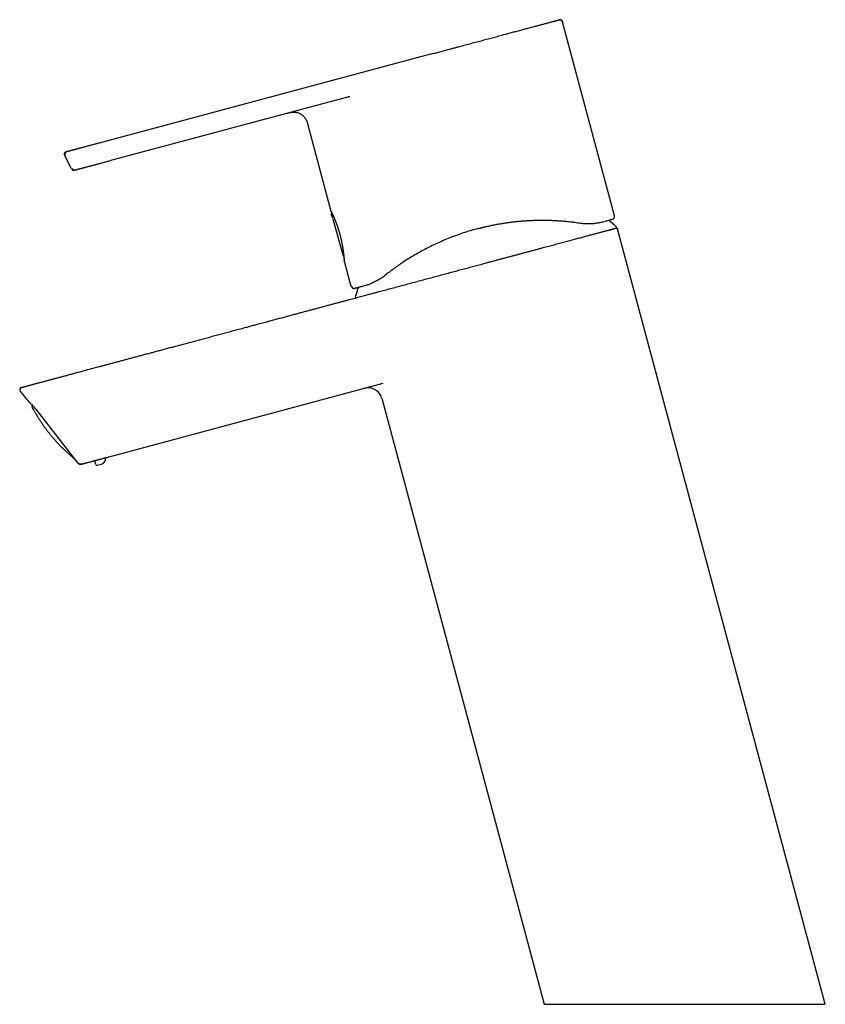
# Model space of a CAD drawing. Header units: millimetres. Extents: x 8 to 897, y 12 to 816.
# Tile 3 of 56: x 47 to 191, y 594 to 770. Entities that reach past the tile are written whole.
import ezdxf

# ---------------------------------------------------------------- set-up
doc = ezdxf.new("R2010")
doc.units = ezdxf.units.MM

msp = doc.modelspace()

# ---------------------------------------------------------------- linework, layer by layer
at = {"color": 7, "linetype": 'Continuous', "lineweight": 30}
for p, q in [((143.28, 770.07), (143.35, 770.08)), ((153.18, 735.1), (143.9, 769.71)), ((120.37, 763.93), (61.64, 748.19)), ((105.74, 756.35), (63.03, 744.91)), ((102.61, 735.87), (98.48, 751.27)), ((55.02, 745.9), (56.15, 743.57)), ((55.28, 746.49), (55.41, 746.52)), ((56.86, 743.25), (56.81, 743.24)), ((56.99, 743.29), (56.86, 743.25)), ((102.63, 735.82), (102.61, 735.85)), ((102.62, 735.83), (102.62, 735.82)), ((102.64, 735.31), (102.64, 735.31)), ((102.74, 735.6), (102.71, 735.58)), ((102.93, 734.58), (102.93, 734.58)), ((102.94, 734.53), (104.55, 728.52)), ((151.1, 734.02), (151.1, 734.02)), ((151.14, 734.03), (151.18, 734.04)), ((151.17, 734.04), (151.42, 734.11)), ((152.83, 734.48), (152.86, 734.49)), ((190.83, 594.34), (153.74, 732.76)), ((104.93, 727.23), (104.93, 727.22)), ((106.19, 722.5), (104.93, 727.19)), ((106.19, 722.51), (106.19, 722.5)), ((106.8, 722.15), (106.8, 722.15)), ((62.99, 692.08), (111.9, 705.19)), ((47.09, 703.81), (48.21, 702.38)), ((48.22, 702.38), (48.21, 702.38)), ((111.63, 702.53), (140.62, 594.34)), ((50.06, 700.34), (57.35, 691.02)), ((56.69, 691.8), (56.81, 691.71)), ((57.35, 691.02), (57.37, 690.99)), ((58.02, 690.76), (58.03, 690.76)), ((60.6, 690.72), (60.44, 691.3)), ((60.84, 690.58), (61.62, 690.78)), ((140.62, 594.34), (149.42, 594.34)), ((149.42, 594.34), (165.72, 594.34)), ((165.72, 594.34), (190.83, 594.34))]:
    msp.add_line(p, q, dxfattribs=at)
at = {"color": 7, "linetype": 'Continuous', "lineweight": 30, "flags": 128}
for points in [[(153.17, 735.09), (148.53, 752.4), (143.9, 769.71)], [(151.1, 734.02), (151.1, 734.02), (151.12, 734.03)], [(47.26, 704.43), (47.26, 704.43), (47.3, 704.45)]]:
    msp.add_lwpolyline(points, dxfattribs=at)
at = {"color": 7, "linetype": 'Continuous', "lineweight": 30}
for centre, radius, start, end in [((99.64, 733.7), 3.4, 15, 28.3062), ((134.07, 712.48), 28.36, 46.7662, 50.3454), ((153.39, 733.03), 0.15, 285, 46.7662), ((104.93, 728.04), 0.2, 195, 252.7366), ((104.95, 728.05), 0.2, 195, 247.8264), ((106.67, 722.63), 0.5, 194.9996, 284.9372), ((107.06, 720.61), 0.15, 163.2338, 285), ((134.07, 712.48), 28.36, 159.6521, 163.2338), ((47.41, 704.06), 0.4, 121.4835, 218), ((109.21, 701.88), 2.5, 15, 105), ((60.25, 691.25), 0.2, 15, 45.3503), ((60.79, 690.77), 0.2, 195, 285), ((61.36, 691.75), 1, 285, 9.2543)]:
    msp.add_arc(centre, radius, start, end, dxfattribs=at)
for points, knots in [([(120.37, 763.93), (120.65, 764), (121.2, 764.15), (122.04, 764.37), (122.87, 764.6), (123.6, 764.79), (124.22, 764.96), (124.75, 765.1), (125.27, 765.24), (125.79, 765.38), (126.31, 765.52), (126.83, 765.66), (127.35, 765.8), (127.87, 765.94), (128.38, 766.07), (128.89, 766.21), (129.39, 766.34), (129.88, 766.47), (130.37, 766.61), (130.86, 766.74), (131.34, 766.87), (131.82, 767), (132.3, 767.12), (132.77, 767.25), (133.24, 767.37), (133.69, 767.49), (134.13, 767.61), (134.57, 767.73), (135, 767.85), (135.42, 767.96), (135.84, 768.07), (136.26, 768.18), (136.66, 768.29), (137.05, 768.4), (137.43, 768.5), (137.81, 768.6), (138.17, 768.7), (138.52, 768.79), (138.86, 768.88), (139.19, 768.97), (139.51, 769.05), (139.81, 769.14), (140.1, 769.21), (140.38, 769.29), (140.65, 769.36), (140.91, 769.43), (141.16, 769.5), (141.39, 769.56), (141.62, 769.62), (141.82, 769.67), (142.02, 769.73), (142.2, 769.78), (142.37, 769.82), (142.52, 769.86), (142.66, 769.9), (142.79, 769.93), (142.9, 769.96), (143, 769.99), (143.08, 770.01), (143.15, 770.03), (143.2, 770.04), (143.24, 770.05), (143.27, 770.06), (143.28, 770.07), (143.28, 770.07), (143.28, 770.07)], [0, 0, 0, 0, 0.024587, 0.049173, 0.07376, 0.098347, 0.1138, 0.129254, 0.144709, 0.160164, 0.175618, 0.191074, 0.20653, 0.221985, 0.237441, 0.252897, 0.268076, 0.283254, 0.298432, 0.313609, 0.329063, 0.344517, 0.359972, 0.375427, 0.390883, 0.406062, 0.421242, 0.436421, 0.4516, 0.467089, 0.482577, 0.498064, 0.513552, 0.529039, 0.544525, 0.560011, 0.575463, 0.590914, 0.606366, 0.621818, 0.637272, 0.652449, 0.667628, 0.682807, 0.697987, 0.713478, 0.728971, 0.744466, 0.759962, 0.775455, 0.790945, 0.806434, 0.821922, 0.837409, 0.852895, 0.86838, 0.883866, 0.899351, 0.914835, 0.929029, 0.943223, 0.957417, 0.971611, 0.985805, 1, 1, 1, 1]), ([(143.9, 769.71), (143.89, 769.73), (143.88, 769.77), (143.86, 769.83), (143.83, 769.89), (143.8, 769.93), (143.76, 769.98), (143.72, 770.01), (143.68, 770.04), (143.64, 770.06), (143.6, 770.07), (143.58, 770.08), (143.56, 770.08), (143.54, 770.09), (143.51, 770.09), (143.48, 770.1), (143.46, 770.1), (143.43, 770.09), (143.4, 770.09), (143.38, 770.09), (143.35, 770.08), (143.33, 770.08), (143.32, 770.08)], [0, 0, 0, 0, 0.058967, 0.113305, 0.163127, 0.208371, 0.261207, 0.304993, 0.341153, 0.386135, 0.419934, 0.432857, 0.445448, 0.47318, 0.507056, 0.548909, 0.599702, 0.659957, 0.729972, 0.80992, 0.899908, 1, 1, 1, 1]), ([(143.49, 770.09), (143.49, 770.09), (143.52, 770.1), (143.58, 770.08), (143.66, 770.05), (143.72, 770.01), (143.78, 769.96), (143.82, 769.91), (143.86, 769.84), (143.88, 769.78), (143.9, 769.73), (143.9, 769.71)], [0, 0, 0, 0, 0.032735, 0.158998, 0.287189, 0.415966, 0.536484, 0.655105, 0.771584, 0.886323, 1, 1, 1, 1]), ([(105.57, 756.3), (105.57, 756.3), (105.6, 756.31), (105.64, 756.32), (105.69, 756.33), (105.71, 756.34), (105.73, 756.35), (105.75, 756.35), (105.77, 756.35), (105.78, 756.36), (105.78, 756.36), (105.78, 756.36)], [0, 0, 0, 0, 0.105708, 0.384666, 0.508714, 0.61997, 0.718576, 0.806578, 0.886863, 0.963222, 1, 1, 1, 1]), ([(105.78, 756.36), (105.78, 756.36), (105.78, 756.36), (105.78, 756.36), (105.77, 756.36), (105.75, 756.35), (105.72, 756.34), (105.69, 756.34), (105.67, 756.33), (105.67, 756.33)], [0, 0, 0, 0, 0.018157, 0.079257, 0.150144, 0.332225, 0.578034, 0.892532, 1, 1, 1, 1]), ([(105.76, 756.35), (105.77, 756.35), (105.8, 756.36), (105.84, 756.37), (105.88, 756.38), (105.9, 756.39), (105.93, 756.4), (105.95, 756.4), (105.96, 756.41), (105.97, 756.41), (105.97, 756.41), (105.97, 756.41), (105.97, 756.41)], [0, 0, 0, 0, 0.102841, 0.375928, 0.497404, 0.606326, 0.702801, 0.788819, 0.867197, 0.94165, 0.977495, 1, 1, 1, 1]), ([(94.77, 753.41), (94.78, 753.41), (94.79, 753.42), (94.82, 753.42), (94.86, 753.43), (94.91, 753.45), (94.96, 753.46), (95.01, 753.47), (95.06, 753.49), (95.11, 753.5), (95.18, 753.51), (95.26, 753.53), (95.39, 753.56), (95.55, 753.58), (95.75, 753.6), (95.94, 753.6), (96.13, 753.59), (96.32, 753.57), (96.51, 753.53), (96.7, 753.48), (96.88, 753.41), (97.06, 753.33), (97.23, 753.23), (97.39, 753.13), (97.54, 753.01), (97.68, 752.87), (97.81, 752.73), (97.92, 752.59), (98, 752.47), (98.07, 752.36), (98.13, 752.25), (98.19, 752.13), (98.23, 752.04), (98.26, 751.97), (98.28, 751.92), (98.3, 751.87), (98.32, 751.8), (98.35, 751.72), (98.38, 751.62), (98.41, 751.52), (98.44, 751.4), (98.47, 751.31), (98.48, 751.27)], [0, 0, 0, 0, 0.003768, 0.014526, 0.024216, 0.033075, 0.044205, 0.055112, 0.065872, 0.076487, 0.086957, 0.107106, 0.126902, 0.166301, 0.205254, 0.244212, 0.283177, 0.322157, 0.36115, 0.400159, 0.439178, 0.478208, 0.517239, 0.556267, 0.595292, 0.634302, 0.6733, 0.712282, 0.738474, 0.76466, 0.790841, 0.816604, 0.840711, 0.85077, 0.860804, 0.873049, 0.887951, 0.905501, 0.925312, 0.947666, 0.972562, 1, 1, 1, 1]), ([(61.64, 748.19), (61.54, 748.16), (61.35, 748.11), (61.06, 748.03), (60.76, 747.95), (60.47, 747.88), (60.18, 747.8), (59.89, 747.72), (59.61, 747.65), (59.34, 747.57), (59.07, 747.5), (58.81, 747.43), (58.56, 747.36), (58.33, 747.3), (58.12, 747.25), (57.92, 747.19), (57.72, 747.14), (57.53, 747.09), (57.34, 747.04), (57.17, 746.99), (57, 746.95), (56.85, 746.91), (56.7, 746.87), (56.56, 746.83), (56.42, 746.79), (56.29, 746.75), (56.16, 746.72), (56.05, 746.69), (55.95, 746.66), (55.85, 746.64), (55.76, 746.61), (55.67, 746.59), (55.6, 746.57), (55.55, 746.56), (55.5, 746.55), (55.47, 746.54), (55.45, 746.53), (55.43, 746.53), (55.42, 746.52), (55.41, 746.52), (55.41, 746.52), (55.41, 746.52)], [0, 0, 0, 0, 0.029227, 0.058513, 0.08782, 0.117116, 0.146382, 0.175613, 0.203154, 0.230705, 0.25831, 0.285946, 0.313582, 0.336606, 0.359619, 0.382618, 0.405605, 0.428583, 0.451561, 0.473235, 0.494931, 0.516643, 0.538332, 0.560009, 0.582994, 0.605981, 0.628975, 0.651979, 0.674992, 0.698014, 0.725154, 0.752297, 0.779391, 0.806442, 0.834045, 0.861673, 0.889335, 0.917023, 0.944719, 0.97239, 1, 1, 1, 1]), ([(55.28, 746.49), (55.26, 746.48), (55.22, 746.47), (55.16, 746.45), (55.11, 746.42), (55.06, 746.38), (55.02, 746.34), (54.98, 746.29), (54.96, 746.23), (54.95, 746.16), (54.95, 746.1), (54.96, 746.03), (54.99, 745.96), (55.01, 745.92), (55.02, 745.9)], [0, 0, 0, 0, 0.081144, 0.161899, 0.242029, 0.321635, 0.400969, 0.480226, 0.559476, 0.646664, 0.734073, 0.822034, 0.910758, 1, 1, 1, 1]), ([(55.37, 746.51), (55.36, 746.51), (55.35, 746.5), (55.33, 746.5), (55.31, 746.49), (55.29, 746.48), (55.27, 746.47), (55.25, 746.46), (55.23, 746.44), (55.21, 746.43), (55.19, 746.41), (55.17, 746.39), (55.15, 746.37), (55.13, 746.34), (55.12, 746.31), (55.1, 746.27), (55.09, 746.23), (55.09, 746.2), (55.09, 746.17), (55.09, 746.13), (55.1, 746.09), (55.11, 746.05), (55.13, 745.99), (55.15, 745.96), (55.16, 745.94)], [0, 0, 0, 0, 0.100756, 0.1919949, 0.2737928, 0.3462681, 0.4095917, 0.4640141, 0.5099242, 0.5479756, 0.5793458, 0.6061822, 0.6243707, 0.6482975, 0.6784968, 0.7140967, 0.7478746, 0.7788691, 0.799463, 0.8264637, 0.8599217, 0.8999384, 0.9466317, 1, 1, 1, 1]), ([(55.25, 746.48), (55.24, 746.47), (55.23, 746.47), (55.21, 746.47), (55.2, 746.46), (55.18, 746.46), (55.17, 746.45), (55.15, 746.44), (55.14, 746.44), (55.13, 746.43), (55.12, 746.43), (55.12, 746.43)], [0, 0, 0, 0, 0.196681, 0.37283, 0.528387, 0.663329, 0.777674, 0.871508, 0.945056, 0.998891, 1, 1, 1, 1]), ([(56.29, 743.61), (56.3, 743.59), (56.32, 743.55), (56.36, 743.49), (56.39, 743.45), (56.44, 743.4), (56.48, 743.36), (56.53, 743.33), (56.57, 743.31), (56.59, 743.3), (56.61, 743.3), (56.62, 743.29), (56.63, 743.29), (56.64, 743.29), (56.65, 743.28), (56.66, 743.28), (56.67, 743.28), (56.68, 743.27), (56.69, 743.27), (56.7, 743.27), (56.71, 743.26), (56.72, 743.26), (56.73, 743.26), (56.73, 743.26), (56.74, 743.26)], [0, 0, 0, 0, 0.060117, 0.1163, 0.168841, 0.217356, 0.274587, 0.32193, 0.35909, 0.380502, 0.396315, 0.406532, 0.413608, 0.421619, 0.431204, 0.456336, 0.490465, 0.534072, 0.587354, 0.65039, 0.723199, 0.805768, 0.898056, 1, 1, 1, 1]), ([(56.99, 743.29), (56.99, 743.29), (56.99, 743.29), (57, 743.29), (57.01, 743.29), (57.02, 743.29), (57.04, 743.3), (57.08, 743.31), (57.12, 743.32), (57.18, 743.34), (57.25, 743.36), (57.33, 743.38), (57.42, 743.4), (57.52, 743.43), (57.62, 743.46), (57.73, 743.49), (57.85, 743.52), (57.98, 743.55), (58.12, 743.59), (58.26, 743.63), (58.41, 743.67), (58.56, 743.71), (58.72, 743.75), (58.89, 743.8), (59.07, 743.84), (59.26, 743.9), (59.46, 743.95), (59.66, 744), (59.87, 744.06), (60.09, 744.12), (60.34, 744.18), (60.59, 744.25), (60.85, 744.32), (61.13, 744.4), (61.43, 744.48), (61.75, 744.56), (62.07, 744.65), (62.39, 744.73), (62.71, 744.82), (62.93, 744.88), (63.03, 744.91)], [0, 0, 0, 0, 0.029225, 0.058513, 0.087822, 0.117119, 0.146384, 0.175612, 0.203149, 0.2307, 0.258311, 0.285949, 0.313584, 0.336605, 0.359616, 0.382615, 0.405603, 0.428584, 0.451565, 0.473242, 0.49494, 0.516651, 0.538338, 0.560011, 0.582993, 0.605979, 0.628972, 0.651977, 0.674991, 0.698015, 0.725155, 0.752293, 0.779385, 0.80644, 0.83865, 0.870894, 0.903179, 0.935485, 0.967776, 1, 1, 1, 1]), ([(56.3, 743.36), (56.3, 743.36), (56.32, 743.34), (56.36, 743.32), (56.4, 743.29), (56.45, 743.27), (56.5, 743.25), (56.53, 743.24), (56.56, 743.23), (56.58, 743.23), (56.61, 743.22), (56.64, 743.22), (56.67, 743.22), (56.7, 743.22), (56.73, 743.22), (56.75, 743.23), (56.78, 743.23), (56.8, 743.24), (56.81, 743.24), (56.81, 743.24)], [0, 0, 0, 0, 0.005082, 0.070097, 0.122507, 0.167043, 0.222314, 0.263594, 0.280401, 0.297538, 0.335579, 0.382288, 0.440014, 0.509968, 0.592817, 0.688964, 0.798674, 0.922131, 1, 1, 1, 1]), ([(102.71, 735.58), (102.7, 735.57), (102.68, 735.56), (102.65, 735.53), (102.63, 735.5), (102.62, 735.48), (102.61, 735.45), (102.61, 735.41), (102.61, 735.36), (102.63, 735.33), (102.63, 735.31)], [0, 0, 0, 0, 0.143748, 0.26682, 0.363211, 0.434949, 0.529453, 0.658093, 0.817357, 1, 1, 1, 1]), ([(102.63, 735.8), (102.64, 735.79), (102.65, 735.77), (102.66, 735.73), (102.68, 735.69), (102.71, 735.64), (102.72, 735.61), (102.73, 735.59)], [0, 0, 0, 0, 0.186518, 0.40716, 0.620397, 0.826395, 1, 1, 1, 1]), ([(102.65, 735.78), (102.65, 735.78), (102.65, 735.78), (102.65, 735.78), (102.66, 735.76), (102.67, 735.74), (102.68, 735.71), (102.7, 735.68), (102.72, 735.65), (102.73, 735.62), (102.75, 735.58), (102.77, 735.55), (102.78, 735.51), (102.8, 735.48), (102.82, 735.44), (102.84, 735.4), (102.86, 735.36), (102.88, 735.32), (102.9, 735.26), (102.93, 735.2), (102.96, 735.13), (103, 735.04), (103.05, 734.95), (103.09, 734.84), (103.14, 734.72), (103.2, 734.59), (103.26, 734.45), (103.32, 734.3), (103.38, 734.15), (103.44, 734), (103.5, 733.84), (103.55, 733.68), (103.61, 733.53), (103.66, 733.37), (103.72, 733.22), (103.77, 733.07), (103.82, 732.91), (103.87, 732.77), (103.91, 732.62), (103.96, 732.48), (104, 732.34), (104.04, 732.18), (104.09, 732.02), (104.14, 731.85), (104.18, 731.68), (104.23, 731.49), (104.28, 731.3), (104.33, 731.1), (104.38, 730.88), (104.43, 730.65), (104.48, 730.39), (104.53, 730.16), (104.56, 729.97), (104.59, 729.81), (104.62, 729.65), (104.65, 729.5), (104.67, 729.35), (104.7, 729.2), (104.72, 729.06), (104.74, 728.93), (104.76, 728.81), (104.77, 728.71), (104.78, 728.62), (104.79, 728.55), (104.8, 728.47), (104.81, 728.39), (104.82, 728.3), (104.83, 728.21), (104.84, 728.12), (104.85, 728.02), (104.87, 727.93), (104.88, 727.83), (104.88, 727.74), (104.89, 727.65), (104.9, 727.57), (104.91, 727.49), (104.91, 727.42), (104.92, 727.37), (104.92, 727.33), (104.92, 727.3), (104.92, 727.28), (104.92, 727.27), (104.93, 727.27), (104.93, 727.27)], [0, 0, 0, 0, 0.0041939, 0.0110398, 0.0187852, 0.0318096, 0.0439978, 0.0553464, 0.0658524, 0.0755128, 0.0843251, 0.0922896, 0.0996281, 0.1083273, 0.1162471, 0.1233875, 0.1303115, 0.1381016, 0.1467835, 0.1563554, 0.1679095, 0.1805344, 0.194226, 0.2086435, 0.2229287, 0.2389513, 0.2547565, 0.2703505, 0.2857369, 0.3009175, 0.315893, 0.3306513, 0.3449118, 0.3585544, 0.37158, 0.3854368, 0.3985216, 0.4108353, 0.4223821, 0.4339182, 0.4458012, 0.4582316, 0.4712087, 0.4847324, 0.4990637, 0.5139639, 0.5294325, 0.5452108, 0.5611112, 0.5821168, 0.6033321, 0.6247581, 0.6385047, 0.6523388, 0.6662621, 0.6802202, 0.6936254, 0.7063224, 0.7203795, 0.7334565, 0.7455535, 0.7566689, 0.7644346, 0.7720372, 0.7803912, 0.7895299, 0.7994507, 0.8101512, 0.8216288, 0.833881, 0.8469058, 0.8607015, 0.8750968, 0.8892645, 0.9058262, 0.9219167, 0.9375444, 0.9527179, 0.9674458, 0.9764287, 0.9852428, 0.993628, 1, 1, 1, 1]), ([(102.71, 735.58), (102.71, 735.58), (102.71, 735.58), (102.72, 735.58), (102.73, 735.57), (102.75, 735.54), (102.78, 735.51), (102.8, 735.48), (102.8, 735.48)], [0, 0, 0, 0, 0.006005, 0.154069, 0.359616, 0.622645, 0.943146, 1, 1, 1, 1]), ([(152.86, 734.49), (152.86, 734.5), (152.88, 734.5), (152.9, 734.51), (152.92, 734.52), (152.94, 734.53), (152.96, 734.54), (152.98, 734.56), (153, 734.57), (153.02, 734.59), (153.04, 734.61), (153.07, 734.64), (153.09, 734.67), (153.12, 734.71), (153.14, 734.75), (153.16, 734.79), (153.18, 734.85), (153.19, 734.9), (153.19, 734.96), (153.19, 735.03), (153.18, 735.07), (153.17, 735.09)], [0, 0, 0, 0, 0.102592, 0.194785, 0.276694, 0.348474, 0.410348, 0.462658, 0.505976, 0.541308, 0.570508, 0.596779, 0.628766, 0.671259, 0.70538, 0.745704, 0.796341, 0.840762, 0.890073, 0.943482, 1, 1, 1, 1]), ([(128.73, 732.78), (128.77, 732.79), (128.92, 732.83), (129.12, 732.88), (129.31, 732.93), (129.44, 732.96), (129.56, 733), (129.7, 733.03), (129.84, 733.07), (129.99, 733.1), (130.14, 733.14), (130.38, 733.19), (130.7, 733.26), (131.09, 733.35), (131.48, 733.43), (131.85, 733.5), (132.09, 733.55), (132.21, 733.57)], [0, 0, 0, 0, 0.0396606, 0.1287008, 0.1669282, 0.2042159, 0.2405641, 0.277391, 0.3209024, 0.3639487, 0.4065304, 0.4486479, 0.5664302, 0.6804412, 0.7906955, 0.8972092, 1, 1, 1, 1]), ([(130.26, 726.67), (130.45, 726.73), (130.83, 726.83), (131.4, 726.98), (131.97, 727.13), (132.54, 727.28), (133.1, 727.44), (133.66, 727.59), (134.22, 727.73), (134.78, 727.88), (135.33, 728.03), (135.88, 728.18), (136.44, 728.33), (136.98, 728.48), (137.53, 728.62), (138.07, 728.77), (138.61, 728.91), (139.14, 729.05), (139.67, 729.2), (140.19, 729.34), (140.71, 729.47), (141.22, 729.61), (141.71, 729.74), (142.2, 729.87), (142.68, 730), (143.15, 730.13), (143.62, 730.25), (144.09, 730.38), (144.55, 730.5), (145, 730.62), (145.44, 730.74), (145.87, 730.86), (146.28, 730.97), (146.69, 731.08), (147.09, 731.18), (147.48, 731.29), (147.85, 731.39), (148.22, 731.49), (148.57, 731.58), (148.92, 731.67), (149.25, 731.76), (149.56, 731.85), (149.87, 731.93), (150.17, 732.01), (150.45, 732.08), (150.73, 732.16), (150.99, 732.23), (151.24, 732.3), (151.48, 732.36), (151.71, 732.42), (151.92, 732.48), (152.12, 732.53), (152.31, 732.58), (152.48, 732.63), (152.64, 732.67), (152.79, 732.71), (152.92, 732.74), (153.04, 732.78), (153.14, 732.8), (153.24, 732.83), (153.32, 732.85), (153.38, 732.87), (153.43, 732.88), (153.47, 732.89), (153.49, 732.9), (153.49, 732.9), (153.49, 732.9)], [0, 0, 0, 0, 0.015586, 0.031177, 0.046784, 0.062416, 0.078084, 0.093515, 0.109, 0.124547, 0.139933, 0.155615, 0.171292, 0.186976, 0.202674, 0.218395, 0.23415, 0.249947, 0.265703, 0.281421, 0.297108, 0.312774, 0.328428, 0.3438, 0.359179, 0.374573, 0.390121, 0.405928, 0.421683, 0.437395, 0.453073, 0.468727, 0.484369, 0.500007, 0.515603, 0.531203, 0.546816, 0.562452, 0.578121, 0.593552, 0.609034, 0.624576, 0.639956, 0.65563, 0.6713, 0.686975, 0.702664, 0.718376, 0.734121, 0.749908, 0.765653, 0.781359, 0.797038, 0.812697, 0.828347, 0.843716, 0.859093, 0.874487, 0.890034, 0.905843, 0.921603, 0.937323, 0.953013, 0.968682, 0.984341, 1, 1, 1, 1]), ([(132.21, 733.57), (132.31, 733.59), (132.53, 733.63), (132.85, 733.68), (133.17, 733.74), (133.5, 733.79), (133.82, 733.83), (134.11, 733.88), (134.39, 733.92), (134.66, 733.95), (134.94, 733.99), (135.2, 734.02), (135.51, 734.05), (135.85, 734.09), (136.23, 734.12), (136.6, 734.16), (136.97, 734.19), (137.33, 734.21), (137.69, 734.23), (138.05, 734.25), (138.28, 734.26), (138.39, 734.27)], [0, 0, 0, 0, 0.050626, 0.100907, 0.150984, 0.201003, 0.251108, 0.293245, 0.334983, 0.37641, 0.41762, 0.458708, 0.499768, 0.558989, 0.618701, 0.679142, 0.740545, 0.80313, 0.867107, 0.932669, 1, 1, 1, 1]), ([(138.39, 734.27), (138.64, 734.28), (139.15, 734.3), (139.98, 734.31), (140.66, 734.31), (141.18, 734.3), (141.51, 734.3), (141.85, 734.29), (142.2, 734.27), (142.52, 734.26), (142.79, 734.24), (143.06, 734.23), (143.35, 734.21), (143.71, 734.18), (144.12, 734.15), (144.56, 734.11), (145.02, 734.06), (145.53, 734.01), (146.06, 733.94), (146.58, 733.87), (146.91, 733.82), (147.05, 733.8)], [0, 0, 0, 0, 0.090482, 0.188355, 0.293674, 0.330823, 0.368823, 0.407675, 0.447381, 0.487941, 0.516038, 0.542014, 0.577271, 0.617859, 0.663778, 0.715029, 0.769333, 0.818824, 0.888774, 0.949166, 1, 1, 1, 1]), ([(147.05, 733.8), (147.1, 733.79), (147.2, 733.78), (147.36, 733.76), (147.48, 733.75), (147.56, 733.74)], [0, 0, 0, 0, 0.279973, 0.560006, 1, 1, 1, 1]), ([(147.56, 733.74), (147.71, 733.73), (148.02, 733.7), (148.47, 733.69), (148.9, 733.69), (149.32, 733.71), (149.72, 733.75), (149.96, 733.79), (150.09, 733.81)], [0, 0, 0, 0, 0.152096, 0.309098, 0.471753, 0.640734, 0.816639, 1, 1, 1, 1]), ([(150.09, 733.81), (150.22, 733.83), (150.48, 733.87), (150.82, 733.95), (151.02, 734), (151.12, 734.03)], [0, 0, 0, 0, 0.333528, 0.66678, 1, 1, 1, 1]), ([(151.53, 734.14), (151.59, 734.15), (151.74, 734.19), (151.95, 734.25), (152.16, 734.31), (152.35, 734.36), (152.5, 734.4), (152.63, 734.43), (152.72, 734.46), (152.78, 734.47), (152.82, 734.48), (152.82, 734.48), (152.82, 734.48)], [0, 0, 0, 0, 0.06907, 0.181276, 0.293602, 0.406024, 0.518516, 0.624621, 0.730744, 0.836864, 0.942963, 1, 1, 1, 1]), ([(153.49, 732.9), (153.51, 732.9), (153.53, 732.91), (153.57, 732.91), (153.61, 732.9), (153.65, 732.88), (153.68, 732.86), (153.71, 732.83), (153.73, 732.79), (153.74, 732.77), (153.74, 732.76)], [0, 0, 0, 0, 0.116514, 0.240008, 0.368637, 0.499996, 0.631355, 0.759986, 0.883482, 1, 1, 1, 1]), ([(128.74, 732.78), (128.73, 732.78), (128.3, 732.67), (127.44, 732.42), (126.18, 732.03), (124.96, 731.6), (123.77, 731.14), (122.61, 730.66), (121.49, 730.16), (120.39, 729.64), (119.34, 729.1), (118.31, 728.54), (117.32, 727.97), (116.36, 727.38), (115.44, 726.79), (114.57, 726.2), (113.76, 725.61), (112.99, 725.04), (112.52, 724.67), (112.28, 724.48)], [0, 0, 0, 0, 0.000562, 0.065115, 0.128744, 0.191599, 0.253833, 0.315607, 0.377083, 0.438426, 0.499803, 0.561541, 0.623735, 0.686567, 0.750211, 0.813236, 0.875767, 0.937967, 1, 1, 1, 1]), ([(104.55, 728.52), (104.56, 728.51), (104.57, 728.47), (104.59, 728.44), (104.62, 728.42), (104.63, 728.41)], [0, 0, 0, 0, 0.376898, 0.728334, 1, 1, 1, 1]), ([(104.6, 728.48), (104.6, 728.48), (104.6, 728.48), (104.6, 728.47), (104.61, 728.46), (104.62, 728.44), (104.63, 728.41), (104.64, 728.37), (104.66, 728.32), (104.68, 728.26), (104.7, 728.19), (104.72, 728.12), (104.74, 728.06), (104.75, 728.02), (104.75, 727.99)], [0, 0, 0, 0, 0.028923, 0.088087, 0.151982, 0.218765, 0.308943, 0.396729, 0.48187, 0.607731, 0.735417, 0.822223, 0.910376, 1, 1, 1, 1]), ([(104.61, 728.43), (104.61, 728.43), (104.61, 728.42), (104.62, 728.39), (104.63, 728.36), (104.64, 728.32), (104.66, 728.26), (104.68, 728.18), (104.7, 728.11), (104.72, 728.05), (104.73, 728.01), (104.74, 727.99)], [0, 0, 0, 0, 0.034611, 0.121372, 0.2089, 0.296612, 0.471265, 0.64576, 0.762699, 0.880596, 1, 1, 1, 1]), ([(104.85, 727.86), (104.85, 727.85), (104.86, 727.81), (104.86, 727.76), (104.87, 727.71), (104.88, 727.65), (104.88, 727.6), (104.89, 727.56), (104.89, 727.51), (104.9, 727.48), (104.9, 727.45), (104.9, 727.43), (104.9, 727.41), (104.9, 727.4), (104.91, 727.38), (104.91, 727.37), (104.91, 727.36), (104.91, 727.35), (104.91, 727.33), (104.91, 727.31), (104.92, 727.29), (104.92, 727.27), (104.92, 727.25), (104.92, 727.23), (104.93, 727.21), (104.93, 727.21), (104.93, 727.21)], [0, 0, 0, 0, 0.039248, 0.099003, 0.158356, 0.217305, 0.275846, 0.333978, 0.390939, 0.443267, 0.490538, 0.519244, 0.545704, 0.56992, 0.591892, 0.61162, 0.630844, 0.653026, 0.683515, 0.722331, 0.769505, 0.813289, 0.862478, 0.917106, 0.977218, 1, 1, 1, 1]), ([(52.69, 705.89), (52.76, 705.91), (52.89, 705.94), (53.1, 706), (53.33, 706.06), (53.56, 706.12), (53.81, 706.19), (54.07, 706.26), (54.34, 706.33), (54.62, 706.41), (54.92, 706.49), (55.24, 706.57), (55.56, 706.66), (55.9, 706.75), (56.26, 706.84), (56.63, 706.94), (57.01, 707.05), (57.39, 707.15), (57.78, 707.25), (58.17, 707.36), (58.58, 707.47), (58.99, 707.58), (59.42, 707.69), (59.85, 707.81), (60.3, 707.93), (60.75, 708.05), (61.25, 708.18), (61.79, 708.33), (62.37, 708.48), (62.97, 708.64), (63.59, 708.81), (64.22, 708.98), (64.86, 709.15), (65.53, 709.33), (66.21, 709.51), (66.9, 709.7), (67.61, 709.89), (68.34, 710.08), (69.07, 710.28), (69.8, 710.47), (70.52, 710.67), (71.27, 710.87), (72.02, 711.07), (72.81, 711.28), (73.63, 711.5), (74.48, 711.73), (75.34, 711.96), (76.22, 712.19), (77.12, 712.43), (78.01, 712.67), (78.91, 712.91), (79.79, 713.15), (80.7, 713.39), (81.61, 713.64), (82.55, 713.89), (83.49, 714.14), (84.45, 714.4), (85.42, 714.66), (86.41, 714.92), (87.32, 715.17), (88.15, 715.39), (88.9, 715.59), (89.74, 715.82), (90.48, 716.02), (90.99, 716.15), (91.17, 716.2), (91.22, 716.21), (91.27, 716.23), (91.33, 716.24), (91.38, 716.25), (91.43, 716.27), (91.75, 716.35), (92.34, 716.51), (93.19, 716.74), (94.02, 716.96), (94.84, 717.18), (95.64, 717.4), (96.41, 717.6), (97.16, 717.8), (97.87, 717.99), (98.57, 718.18), (99.26, 718.37), (99.93, 718.55), (100.59, 718.72), (101.23, 718.9), (101.87, 719.07), (102.48, 719.23), (103.08, 719.39), (103.67, 719.55), (104.23, 719.7), (104.79, 719.85), (105.33, 719.99), (105.86, 720.14), (106.38, 720.28), (106.89, 720.41), (107.39, 720.54), (107.86, 720.67), (108.33, 720.8), (108.77, 720.92), (109.2, 721.03), (109.59, 721.13), (109.93, 721.23), (110.22, 721.3), (110.49, 721.38), (110.66, 721.42), (110.74, 721.44), (110.76, 721.45), (110.78, 721.46), (110.8, 721.46), (110.82, 721.47), (110.85, 721.47), (110.87, 721.48), (111.05, 721.53), (111.57, 721.67), (112.42, 721.89), (113.48, 722.18), (114.59, 722.47), (115.73, 722.78), (116.86, 723.08), (117.98, 723.38), (119.07, 723.68), (120.15, 723.96), (121.21, 724.25), (122.25, 724.53), (123.29, 724.81), (124.32, 725.08), (125.34, 725.36), (126.35, 725.63), (127.35, 725.89), (128.33, 726.16), (129.3, 726.42), (129.95, 726.59), (130.26, 726.67)], [0, 0, 0, 0, 0.002541, 0.00525, 0.008128, 0.011176, 0.014391, 0.017714, 0.0212, 0.024848, 0.02866, 0.032717, 0.036943, 0.041339, 0.045905, 0.05064, 0.055545, 0.06062, 0.065537, 0.070605, 0.075821, 0.081188, 0.086703, 0.092266, 0.097972, 0.103823, 0.109818, 0.117143, 0.124672, 0.132405, 0.140343, 0.148485, 0.156831, 0.165382, 0.174137, 0.183096, 0.192259, 0.201627, 0.211199, 0.220411, 0.229804, 0.23938, 0.249137, 0.259075, 0.269814, 0.280758, 0.291906, 0.303258, 0.314815, 0.326575, 0.337851, 0.349308, 0.360947, 0.372768, 0.38477, 0.396954, 0.40932, 0.421867, 0.434595, 0.447505, 0.457088, 0.466769, 0.476547, 0.489604, 0.495403, 0.496056, 0.496709, 0.497363, 0.498017, 0.498672, 0.499327, 0.499983, 0.51113, 0.522078, 0.532826, 0.543373, 0.553721, 0.563868, 0.573252, 0.582459, 0.591487, 0.600338, 0.609011, 0.617505, 0.625822, 0.633962, 0.641923, 0.649706, 0.657177, 0.664477, 0.671605, 0.678562, 0.685468, 0.692197, 0.698748, 0.705121, 0.711316, 0.717228, 0.722968, 0.728536, 0.733932, 0.73785, 0.741672, 0.745398, 0.748091, 0.748353, 0.748614, 0.748875, 0.749135, 0.749395, 0.749654, 0.749913, 0.750303, 0.75684, 0.770006, 0.783041, 0.79796, 0.812703, 0.827271, 0.841663, 0.85588, 0.869672, 0.883295, 0.896749, 0.910033, 0.923414, 0.936619, 0.949648, 0.9625, 0.975176, 0.987676, 1, 1, 1, 1]), ([(112.28, 724.48), (112.05, 724.31), (111.58, 723.95), (110.88, 723.54), (110.2, 723.2), (109.78, 723.03), (109.57, 722.94)], [0, 0, 0, 0, 0.241641, 0.488077, 0.740495, 1, 1, 1, 1]), ([(106.8, 722.15), (106.8, 722.15), (106.82, 722.16), (106.89, 722.18), (107, 722.21), (107.16, 722.25), (107.36, 722.3), (107.61, 722.37), (107.89, 722.44), (108.22, 722.53), (108.47, 722.6), (108.6, 722.63)], [0, 0, 0, 0, 0.112864, 0.225067, 0.336797, 0.448249, 0.559614, 0.669096, 0.778867, 0.889108, 1, 1, 1, 1]), ([(108.6, 722.63), (108.74, 722.67), (109.03, 722.75), (109.39, 722.88), (109.57, 722.94)], [0, 0, 0, 0, 0.4996198, 1, 1, 1, 1]), ([(106.57, 722.15), (106.57, 722.15), (106.59, 722.14), (106.61, 722.14), (106.63, 722.14), (106.66, 722.13), (106.68, 722.13), (106.71, 722.14), (106.73, 722.14), (106.75, 722.14), (106.76, 722.14), (106.77, 722.14)], [0, 0, 0, 0, 0.00147, 0.066611, 0.146456, 0.242893, 0.356992, 0.489394, 0.640516, 0.810646, 1, 1, 1, 1]), ([(47.3, 704.45), (47.31, 704.45), (47.31, 704.45), (47.33, 704.45), (47.36, 704.46), (47.41, 704.47), (47.47, 704.49), (47.54, 704.51), (47.63, 704.53), (47.73, 704.56), (47.84, 704.59), (47.96, 704.62), (48.09, 704.66), (48.24, 704.7), (48.4, 704.74), (48.56, 704.78), (48.74, 704.83), (48.93, 704.88), (49.13, 704.93), (49.33, 704.99), (49.54, 705.04), (49.75, 705.1), (49.97, 705.16), (50.2, 705.22), (50.43, 705.28), (50.68, 705.35), (50.95, 705.42), (51.23, 705.5), (51.52, 705.57), (51.8, 705.65), (52.1, 705.73), (52.39, 705.81), (52.59, 705.86), (52.69, 705.89)], [0, 0, 0, 0, 0.030939, 0.061724, 0.092449, 0.123209, 0.153523, 0.183812, 0.214167, 0.244678, 0.275086, 0.305561, 0.336189, 0.367057, 0.39816, 0.429399, 0.460858, 0.492616, 0.524243, 0.5557, 0.587057, 0.618384, 0.649752, 0.68123, 0.712888, 0.744794, 0.780887, 0.816945, 0.853062, 0.889334, 0.925854, 0.962713, 1, 1, 1, 1]), ([(47.26, 704.43), (47.26, 704.43), (47.25, 704.43), (47.23, 704.42), (47.22, 704.41), (47.2, 704.4), (47.19, 704.39), (47.18, 704.39), (47.17, 704.38), (47.16, 704.37), (47.14, 704.35), (47.13, 704.34), (47.1, 704.31), (47.08, 704.28), (47.06, 704.24), (47.04, 704.2), (47.03, 704.16), (47.02, 704.12), (47.02, 704.08), (47.02, 704.05), (47.02, 704.03), (47.02, 704.01), (47.02, 704), (47.02, 703.98), (47.03, 703.96), (47.03, 703.94), (47.04, 703.91), (47.05, 703.89), (47.06, 703.86), (47.07, 703.84), (47.08, 703.83)], [0, 0, 0, 0, 0.068816, 0.12812, 0.178132, 0.209747, 0.236559, 0.258959, 0.277626, 0.293743, 0.30996, 0.331124, 0.357905, 0.400421, 0.443706, 0.486922, 0.530225, 0.573486, 0.612358, 0.634922, 0.651983, 0.66804, 0.687021, 0.709803, 0.736889, 0.768568, 0.805012, 0.861184, 0.926155, 1, 1, 1, 1]), ([(48.21, 702.38), (48.26, 702.33), (48.35, 702.22), (48.55, 702.01), (48.77, 701.78), (49.02, 701.53), (49.28, 701.26), (49.55, 700.97), (49.81, 700.67), (49.98, 700.45), (50.07, 700.35)], [0, 0, 0, 0, 0.1226472, 0.2497713, 0.3734127, 0.4998649, 0.6247907, 0.7496601, 0.875844, 1, 1, 1, 1]), ([(48.22, 702.38), (48.23, 702.36), (48.25, 702.34), (48.27, 702.31), (48.27, 702.31)], [0, 0, 0, 0, 0.76251, 1, 1, 1, 1]), ([(48.27, 702.31), (48.28, 702.3), (48.3, 702.27), (48.33, 702.23), (48.37, 702.19), (48.41, 702.15), (48.44, 702.12), (48.46, 702.09), (48.49, 702.06), (48.51, 702.04), (48.52, 702.03), (48.53, 702.02), (48.54, 702.01), (48.55, 701.99), (48.56, 701.98), (48.58, 701.96), (48.6, 701.94), (48.63, 701.92), (48.66, 701.88), (48.7, 701.84), (48.74, 701.79), (48.8, 701.74), (48.86, 701.68), (48.93, 701.6), (49, 701.52), (49.09, 701.43), (49.18, 701.34), (49.28, 701.24), (49.37, 701.14), (49.48, 701.02), (49.59, 700.9), (49.7, 700.78), (49.82, 700.64), (49.94, 700.49), (50.02, 700.39), (50.06, 700.34)], [0, 0, 0, 0, 0.023469, 0.055699, 0.084538, 0.110036, 0.132234, 0.151159, 0.16683, 0.179263, 0.188466, 0.194566, 0.199634, 0.207661, 0.214856, 0.223282, 0.235348, 0.251056, 0.270405, 0.293401, 0.320051, 0.350368, 0.384372, 0.422085, 0.463528, 0.508723, 0.557678, 0.603595, 0.652363, 0.70394, 0.75825, 0.815186, 0.874595, 0.936282, 1, 1, 1, 1]), ([(49.38, 700.61), (49.36, 700.67), (49.3, 700.78), (49.27, 700.93), (49.26, 701.06), (49.26, 701.16), (49.27, 701.22), (49.27, 701.25)], [0, 0, 0, 0, 0.2706274, 0.5629222, 0.7173868, 0.8772847, 1, 1, 1, 1]), ([(49.38, 700.61), (49.48, 700.44), (49.67, 700.1), (49.97, 699.6), (50.27, 699.09), (50.59, 698.6), (50.92, 698.11), (51.26, 697.63), (51.59, 697.16), (51.93, 696.71), (52.28, 696.27), (52.64, 695.83), (53.02, 695.38), (53.43, 694.92), (53.86, 694.45), (54.31, 693.99), (54.76, 693.53), (55.23, 693.09), (55.7, 692.65), (56.19, 692.22), (56.52, 691.94), (56.69, 691.8)], [0, 0, 0, 0, 0.050832, 0.101823, 0.152971, 0.204278, 0.255743, 0.307366, 0.356184, 0.405143, 0.454243, 0.503483, 0.552864, 0.608143, 0.663597, 0.719226, 0.77503, 0.83101, 0.887165, 0.943495, 1, 1, 1, 1]), ([(57.35, 691.02), (57.37, 690.99), (57.4, 690.95), (57.46, 690.9), (57.52, 690.86), (57.57, 690.83), (57.62, 690.81), (57.67, 690.79), (57.71, 690.78), (57.77, 690.76), (57.83, 690.75), (57.88, 690.75), (57.94, 690.75), (57.99, 690.75), (58.01, 690.76), (58.01, 690.76)], [0, 0, 0, 0, 0.1107021, 0.2163947, 0.3107499, 0.3943799, 0.4677238, 0.5310929, 0.594405, 0.6691274, 0.7555195, 0.828231, 0.9079849, 0.9950334, 1, 1, 1, 1]), ([(58.1, 690.77), (58.07, 690.77), (58.01, 690.75), (57.93, 690.75), (57.86, 690.75), (57.8, 690.76), (57.75, 690.77), (57.7, 690.78), (57.66, 690.8), (57.62, 690.81), (57.59, 690.83), (57.56, 690.84), (57.53, 690.86), (57.51, 690.88), (57.48, 690.9), (57.45, 690.92), (57.42, 690.95), (57.39, 690.97), (57.37, 691), (57.36, 691.01), (57.36, 691.01), (57.36, 691.02), (57.36, 691.02), (57.36, 691.02), (57.35, 691.02), (57.35, 691.02), (57.35, 691.02), (57.35, 691.02), (57.35, 691.02)], [0, 0, 0, 0, 0.1050552, 0.2234447, 0.2876935, 0.3552493, 0.4260749, 0.5001544, 0.5416912, 0.5832241, 0.6247715, 0.6663566, 0.7080074, 0.7497571, 0.7828418, 0.8245027, 0.8748884, 0.9375206, 0.9687771, 0.9843797, 0.9921731, 0.9941201, 0.9960681, 0.9989436, 0.9996993, 0.9999065, 0.9999675, 1, 1, 1, 1]), ([(58.1, 690.77), (58.07, 690.77), (58.01, 690.75), (57.93, 690.75), (57.87, 690.75), (57.82, 690.75), (57.79, 690.76), (57.76, 690.76), (57.73, 690.77), (57.71, 690.78), (57.69, 690.78), (57.69, 690.78), (57.69, 690.79)], [0, 0, 0, 0, 0.210398, 0.405678, 0.583237, 0.664766, 0.741187, 0.81236, 0.878172, 0.938542, 0.993415, 1, 1, 1, 1]), ([(58.1, 690.77), (58.12, 690.78), (58.18, 690.8), (58.29, 690.82), (58.4, 690.85), (58.53, 690.89), (58.68, 690.93), (58.83, 690.97), (59, 691.01), (59.18, 691.06), (59.36, 691.11), (59.56, 691.16), (59.76, 691.22), (59.97, 691.28), (60.2, 691.34), (60.42, 691.4), (60.66, 691.46), (60.9, 691.52), (61.15, 691.59), (61.41, 691.66), (61.67, 691.73), (61.93, 691.8), (62.2, 691.87), (62.46, 691.94), (62.72, 692.01), (62.9, 692.06), (62.99, 692.08)], [0, 0, 0, 0, 0.040892, 0.081805, 0.122869, 0.164213, 0.205963, 0.248242, 0.290001, 0.331496, 0.372842, 0.414155, 0.455548, 0.497139, 0.538645, 0.580139, 0.621727, 0.663517, 0.705611, 0.748111, 0.790928, 0.833267, 0.875233, 0.916936, 0.958487, 1, 1, 1, 1])]:
    msp.add_open_spline(points, degree=3, knots=knots, dxfattribs=at)

doc.saveas('drawing.dxf')
